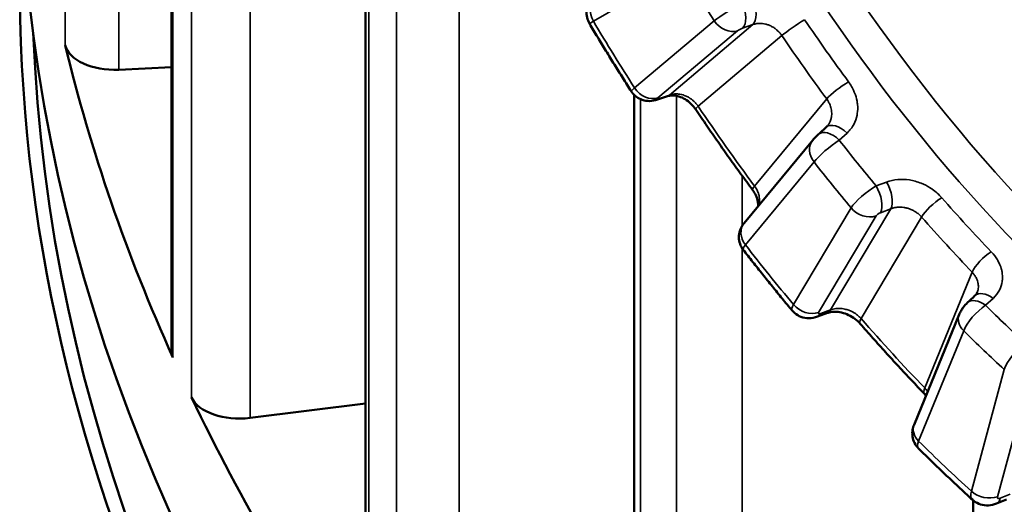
# Model space of a CAD drawing. Header units: millimetres. Extents: x 38 to 2514, y 38 to 1622.
# Tile 85 of 244: x 342 to 354, y 1275 to 1281. Entities that reach past the tile are written whole.
import ezdxf

# ---------------------------------------------------------------- set-up
doc = ezdxf.new("R2010")
doc.units = ezdxf.units.MM
doc.header["$LTSCALE"] = 7.692307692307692
doc.layers.add('Visible (ISO)', color=7, linetype='Continuous', lineweight=50)
doc.layers.add('Visible Narrow (ISO)', color=7, linetype='Continuous', lineweight=35)

msp = doc.modelspace()

# ---------------------------------------------------------------- linework, layer by layer
at = {"layer": 'Visible (ISO)'}
for p, q in [((344.137493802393, 1399.19199609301), (344.1374938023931, 1276.775404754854)), ((346.4769453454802, 1288.549117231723), (346.4769453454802, 1272.696051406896)), ((343.5021344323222, 1280.161897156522), (344.1374938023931, 1280.192760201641)), ((349.7186345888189, 1279.859147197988), (349.7186345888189, 1268.82789699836)), ((350.1195199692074, 1279.842269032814), (350.0015127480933, 1279.802248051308)), ((352.0491143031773, 1279.482920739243), (352.0490882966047, 1279.48288932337)), ((351.8724671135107, 1279.310456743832), (351.0449108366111, 1278.311145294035)), ((353.8552896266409, 1277.471908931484), (353.8552883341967, 1277.471905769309)), ((352.0492254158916, 1277.226790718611), (351.9300393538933, 1277.183181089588)), ((353.6381585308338, 1277.207910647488), (353.0946484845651, 1275.878207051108)), ((345.08654322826, 1275.960476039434), (346.4769453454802, 1276.135639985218)), ((353.8070953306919, 1274.966131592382), (353.8070953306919, 1265.237126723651)), ((354.2095114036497, 1274.974508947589), (354.0899402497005, 1274.926666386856))]:
    msp.add_line(p, q, dxfattribs=at)
for centre, major_axis, ratio, start_param, end_param in [((399.8076923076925, 1283.120681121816), (-57.5, 0), 0.5773502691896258, 9.60769925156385e-16, 3.141592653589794), ((399.8076923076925, 1281.242738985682), (57.5, 2.068324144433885e-14), 0.5773502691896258, 3.113304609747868, 6.311473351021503), ((399.8076923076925, 1281.365213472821), (57.34999999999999, 2.281828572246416e-14), 0.5773502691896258, 3.164483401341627, 6.260294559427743), ((399.8076923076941, 1285.039448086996), (-57.50000000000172, -1.601283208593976e-14), 0.577350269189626, 0.1384077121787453, 0.2542913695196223), ((343.4518307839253, 1280.507087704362), (-0.5999999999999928, -2.126704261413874e-16), 0.5773502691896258, 0.138407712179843, 1.654734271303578), ((344.7374938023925, 1276.775404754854), (-0.5999999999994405, -1.501203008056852e-16), 0.5773502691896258, 0, 0.2542913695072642), ((399.8076923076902, 1285.039448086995), (-57.49999999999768, -2.562053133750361e-14), 0.5773502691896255, 0.2693074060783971, 0.3851910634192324), ((344.9586299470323, 1276.298922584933), (-0.6000000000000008, -2.251804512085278e-16), 0.5773502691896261, 0.2693074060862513, 1.785633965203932)]:
    msp.add_ellipse(centre, major_axis=major_axis, ratio=ratio, start_param=start_param, end_param=end_param, dxfattribs=at)
for points, knots in [([(352.634152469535, 1301.064791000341), (353.5168740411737, 1301.20070897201), (354.5006688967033, 1301.094892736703), (356.6210196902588, 1300.470511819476), (357.7940338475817, 1299.927602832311), (360.1826834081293, 1298.487513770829), (361.4269497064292, 1297.574060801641), (363.7963959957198, 1295.512403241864), (364.9512052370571, 1294.344877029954), (367.0619384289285, 1291.826614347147), (368.0368045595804, 1290.440445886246), (369.6393044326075, 1287.572450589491), (370.2760366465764, 1286.051624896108), (371.0548679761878, 1283.084778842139), (371.2093899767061, 1281.5997135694), (371.0076170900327, 1278.879493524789), (370.6635190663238, 1277.6047164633), (369.5589854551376, 1275.410509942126), (368.791606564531, 1274.45970661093), (367.6998839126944, 1273.586635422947), (367.5142549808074, 1273.450944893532), (367.3233414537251, 1273.32373729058)], [0, 0, 0, 0, 0.4829175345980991, 0.4829175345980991, 0.9823723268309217, 0.9823723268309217, 1.47850110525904, 1.47850110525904, 1.964713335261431, 1.964713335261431, 2.464400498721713, 2.464400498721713, 2.977464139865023, 2.977464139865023, 3.486296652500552, 3.486296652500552, 3.980603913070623, 3.980603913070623, 4.468335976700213, 4.468335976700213, 4.564412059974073, 4.564412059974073, 4.564412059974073, 4.564412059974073]), ([(349.1801098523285, 1280.717636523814), (349.1663575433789, 1280.740771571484), (349.1562570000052, 1280.766474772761), (349.1449611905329, 1280.818782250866), (349.1435230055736, 1280.846021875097), (349.1491879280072, 1280.898934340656), (349.1563849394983, 1280.925269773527), (349.172674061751, 1280.961356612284), (349.1789791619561, 1280.972855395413), (349.1994093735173, 1281.004356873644), (349.2154592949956, 1281.022413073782), (349.2361517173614, 1281.042226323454), (349.2403421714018, 1281.046090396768), (349.2446706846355, 1281.049960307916)], [0, 0, 0, 0, 0.008075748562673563, 0.008075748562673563, 0.01605875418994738, 0.01605875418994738, 0.02405190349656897, 0.02405190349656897, 0.02798136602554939, 0.02798136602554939, 0.03546394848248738, 0.03546394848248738, 0.03730820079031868, 0.03730820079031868, 0.03730820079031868, 0.03730820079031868]), ([(349.1801098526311, 1280.717636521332), (349.2128707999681, 1280.662524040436), (349.2458219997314, 1280.607531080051), (349.3121001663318, 1280.497792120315), (349.3454271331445, 1280.443046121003), (349.4124520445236, 1280.333808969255), (349.4461499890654, 1280.279317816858), (349.5139120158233, 1280.170598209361), (349.5479760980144, 1280.116369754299), (349.616465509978, 1280.0081833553), (349.650890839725, 1279.954225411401), (349.6854943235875, 1279.9004066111)], [2.378225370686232, 2.378225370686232, 2.378225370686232, 2.378225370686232, 2.390357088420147, 2.390357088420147, 2.402488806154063, 2.402488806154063, 2.414620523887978, 2.414620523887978, 2.426752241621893, 2.426752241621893, 2.438883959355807, 2.438883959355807, 2.438883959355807, 2.438883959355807]), ([(350.0015126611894, 1279.802248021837), (349.9702779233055, 1279.791656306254), (349.9376537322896, 1279.784746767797), (349.8749109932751, 1279.783845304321), (349.8448931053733, 1279.788388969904), (349.7918622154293, 1279.806362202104), (349.7677835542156, 1279.819005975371), (349.7250105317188, 1279.850997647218), (349.7058539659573, 1279.870824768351), (349.6887973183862, 1279.895370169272), (349.6871232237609, 1279.897873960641), (349.6854948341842, 1279.9004065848)], [0, 0, 0, 0, 0.0101949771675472, 0.0101949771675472, 0.01906413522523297, 0.01906413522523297, 0.02703525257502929, 0.02703525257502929, 0.03510449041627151, 0.03510449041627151, 0.03600838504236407, 0.03600838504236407, 0.03600838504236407, 0.03600838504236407]), ([(350.4608504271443, 1279.683167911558), (350.4442696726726, 1279.707780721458), (350.4244169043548, 1279.731329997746), (350.3812515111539, 1279.772523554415), (350.3574197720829, 1279.790719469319), (350.3089668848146, 1279.819892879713), (350.2837590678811, 1279.831247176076), (350.2353801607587, 1279.846535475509), (350.2116952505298, 1279.850620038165), (350.1678426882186, 1279.852546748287), (350.1475052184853, 1279.850115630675), (350.1263833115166, 1279.844471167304), (350.1228905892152, 1279.843411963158), (350.119514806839, 1279.842267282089)], [0, 0, 0, 0, 0.009012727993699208, 0.009012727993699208, 0.01796273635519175, 0.01796273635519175, 0.02689469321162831, 0.02689469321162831, 0.03588893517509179, 0.03588893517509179, 0.04538791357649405, 0.04538791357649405, 0.04734298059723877, 0.04734298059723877, 0.04734298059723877, 0.04734298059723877]), ([(350.4608502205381, 1279.683168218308), (350.5052758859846, 1279.617199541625), (350.5499663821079, 1279.551465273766), (350.6398670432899, 1279.420480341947), (350.6850772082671, 1279.3552296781), (350.7760071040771, 1279.225226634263), (350.821726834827, 1279.160474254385), (350.9136656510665, 1279.031482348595), (350.9598847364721, 1278.967242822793), (351.0528119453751, 1278.839291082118), (351.0995200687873, 1278.775578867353), (351.1464675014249, 1278.712137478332)], [2.475458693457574, 2.475458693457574, 2.475458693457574, 2.475458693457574, 2.490584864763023, 2.490584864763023, 2.505711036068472, 2.505711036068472, 2.520837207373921, 2.520837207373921, 2.53596337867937, 2.53596337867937, 2.551089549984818, 2.551089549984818, 2.551089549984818, 2.551089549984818]), ([(351.8724674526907, 1279.31045715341), (351.8815369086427, 1279.321408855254), (351.8913348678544, 1279.332153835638), (351.9074792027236, 1279.349015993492), (351.9130533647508, 1279.354694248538), (351.9255276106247, 1279.367103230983), (351.9325350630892, 1279.373868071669), (351.9404585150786, 1279.381257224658), (351.9416667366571, 1279.382376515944), (351.9428693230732, 1279.383482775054)], [0, 0, 0, 0, 0.004787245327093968, 0.004787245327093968, 0.007141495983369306, 0.007141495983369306, 0.01007519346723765, 0.01007519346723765, 0.01060606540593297, 0.01060606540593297, 0.01060606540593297, 0.01060606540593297]), ([(351.2121929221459, 1278.513145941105), (351.2126018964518, 1278.517369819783), (351.2128773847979, 1278.521737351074), (351.2133714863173, 1278.539149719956), (351.2125126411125, 1278.553253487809), (351.2061659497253, 1278.592960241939), (351.1977887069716, 1278.620615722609), (351.1747764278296, 1278.669597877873), (351.1617782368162, 1278.691437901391), (351.1464666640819, 1278.712138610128)], [0.01741359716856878, 0.01741359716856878, 0.01741359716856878, 0.01741359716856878, 0.0195655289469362, 0.0195655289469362, 0.02573785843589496, 0.02573785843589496, 0.03596143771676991, 0.03596143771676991, 0.04394315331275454, 0.04394315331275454, 0.04394315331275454, 0.04394315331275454]), ([(351.0342314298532, 1277.990215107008), (351.0177749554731, 1278.011469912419), (351.0046237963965, 1278.035715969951), (350.9870403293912, 1278.086191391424), (350.9822890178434, 1278.11302124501), (350.9814603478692, 1278.166166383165), (350.985385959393, 1278.193147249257), (350.9972153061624, 1278.230971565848), (351.0021147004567, 1278.243189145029), (351.0129095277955, 1278.265111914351), (351.0186651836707, 1278.275026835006), (351.031249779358, 1278.293971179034), (351.0380600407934, 1278.302872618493), (351.0449106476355, 1278.31114506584)], [0, 0, 0, 0, 0.008065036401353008, 0.008065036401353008, 0.01603738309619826, 0.01603738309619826, 0.02401611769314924, 0.02401611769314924, 0.02794947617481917, 0.02794947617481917, 0.03140133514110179, 0.03140133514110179, 0.03501983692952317, 0.03501983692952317, 0.03501983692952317, 0.03501983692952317]), ([(351.0342319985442, 1277.990214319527), (351.0728252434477, 1277.940368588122), (351.1115645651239, 1277.890708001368), (351.1893298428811, 1277.791764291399), (351.2283557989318, 1277.742481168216), (351.3066887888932, 1277.644299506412), (351.3459958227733, 1277.595400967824), (351.4248853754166, 1277.497995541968), (351.464467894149, 1277.449488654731), (351.5439027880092, 1277.352873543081), (351.583755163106, 1277.304765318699), (351.623739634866, 1277.256859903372)], [2.587660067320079, 2.587660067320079, 2.587660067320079, 2.587660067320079, 2.599794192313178, 2.599794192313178, 2.611928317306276, 2.611928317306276, 2.624062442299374, 2.624062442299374, 2.636196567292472, 2.636196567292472, 2.648330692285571, 2.648330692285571, 2.648330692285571, 2.648330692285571]), ([(353.6381585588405, 1277.207910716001), (353.6445571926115, 1277.223565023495), (353.652181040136, 1277.238627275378), (353.6689052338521, 1277.267044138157), (353.6779672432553, 1277.280573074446), (353.7031820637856, 1277.314314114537), (353.7204670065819, 1277.333939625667), (353.7388824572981, 1277.351149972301)], [0, 0, 0, 0, 0.0051996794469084, 0.0051996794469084, 0.01007699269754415, 0.01007699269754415, 0.01783938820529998, 0.01783938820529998, 0.01783938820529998, 0.01783938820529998]), ([(351.9300393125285, 1277.183181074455), (351.8966992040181, 1277.170984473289), (351.8610439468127, 1277.163911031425), (351.7933404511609, 1277.163834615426), (351.7604949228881, 1277.169620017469), (351.703914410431, 1277.191092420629), (351.6788495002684, 1277.205632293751), (351.6450155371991, 1277.233640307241), (351.633799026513, 1277.244808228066), (351.6237411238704, 1277.256858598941)], [0, 0, 0, 0, 0.01078082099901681, 0.01078082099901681, 0.02051928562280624, 0.02051928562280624, 0.02900884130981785, 0.02900884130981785, 0.03372770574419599, 0.03372770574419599, 0.03372770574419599, 0.03372770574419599]), ([(352.4448669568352, 1277.096922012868), (352.4269906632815, 1277.117378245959), (352.4055841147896, 1277.137312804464), (352.3584926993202, 1277.172770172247), (352.3321702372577, 1277.188712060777), (352.2778756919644, 1277.214454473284), (352.2492116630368, 1277.224554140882), (352.1935878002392, 1277.237782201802), (352.1659319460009, 1277.241118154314), (352.115399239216, 1277.241525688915), (352.0919595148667, 1277.238644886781), (352.0637971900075, 1277.231677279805), (352.0562279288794, 1277.229352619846), (352.0492199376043, 1277.226788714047)], [0, 0, 0, 0, 0.00895011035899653, 0.00895011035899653, 0.01796671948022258, 0.01796671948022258, 0.02701971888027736, 0.02701971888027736, 0.03602096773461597, 0.03602096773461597, 0.04498040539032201, 0.04498040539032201, 0.04856323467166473, 0.04856323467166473, 0.04856323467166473, 0.04856323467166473]), ([(352.4448650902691, 1277.096924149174), (352.4956258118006, 1277.03881839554), (352.5465777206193, 1276.981044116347), (352.6488526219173, 1276.866171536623), (352.7001756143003, 1276.809073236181), (352.8031813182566, 1276.695565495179), (352.8548640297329, 1276.639156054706), (352.9585777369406, 1276.52703876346), (353.0106087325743, 1276.471330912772), (353.1150075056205, 1276.360629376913), (353.1673752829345, 1276.305635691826), (353.2199056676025, 1276.251005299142)], [2.684898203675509, 2.684898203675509, 2.684898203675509, 2.684898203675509, 2.700024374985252, 2.700024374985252, 2.715150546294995, 2.715150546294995, 2.730276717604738, 2.730276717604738, 2.745402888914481, 2.745402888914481, 2.760529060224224, 2.760529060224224, 2.760529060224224, 2.760529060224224]), ([(353.1485117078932, 1275.592662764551), (353.1292074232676, 1275.61180655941), (353.1128311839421, 1275.63439115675), (353.0885603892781, 1275.682670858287), (353.0802691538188, 1275.708920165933), (353.0723176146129, 1275.762132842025), (353.0726329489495, 1275.789743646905), (353.0804507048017, 1275.837557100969), (353.0865774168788, 1275.858461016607), (353.0946484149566, 1275.878206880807)], [0, 0, 0, 0, 0.008164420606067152, 0.008164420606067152, 0.01623418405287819, 0.01623418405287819, 0.02435410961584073, 0.02435410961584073, 0.03091538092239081, 0.03091538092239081, 0.03091538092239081, 0.03091538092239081]), ([(353.1485137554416, 1275.592660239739), (353.1913222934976, 1275.550208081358), (353.2342270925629, 1275.507999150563), (353.3202231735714, 1275.424073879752), (353.3633144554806, 1275.382357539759), (353.4496774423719, 1275.29942351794), (353.4929491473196, 1275.258205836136), (353.5796669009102, 1275.176275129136), (353.6231129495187, 1275.135562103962), (353.7101732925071, 1275.054646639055), (353.7537875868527, 1275.014444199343), (353.7974829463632, 1274.974499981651)], [2.797085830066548, 2.797085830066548, 2.797085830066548, 2.797085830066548, 2.809226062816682, 2.809226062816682, 2.821366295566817, 2.821366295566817, 2.833506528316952, 2.833506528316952, 2.845646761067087, 2.845646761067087, 2.857786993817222, 2.857786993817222, 2.857786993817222, 2.857786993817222]), ([(354.0899402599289, 1274.926666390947), (354.0583898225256, 1274.914045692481), (354.0243898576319, 1274.906421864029), (353.9585049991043, 1274.903766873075), (353.9257563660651, 1274.908057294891), (353.8673366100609, 1274.926842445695), (353.8405592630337, 1274.940637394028), (353.8103097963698, 1274.963333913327), (353.803754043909, 1274.968767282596), (353.7974836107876, 1274.97449937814)], [0, 0, 0, 0, 0.01026197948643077, 0.01026197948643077, 0.01993497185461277, 0.01993497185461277, 0.02876494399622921, 0.02876494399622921, 0.03132246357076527, 0.03132246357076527, 0.03132246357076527, 0.03132246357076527])]:
    msp.add_open_spline(points, degree=3, knots=knots, dxfattribs=at)
for points in [[(351.9428693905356, 1279.383482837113), (351.9740431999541, 1279.412159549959), (352.0052198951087, 1279.440839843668), (352.0363994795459, 1279.469523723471)], [(352.0363926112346, 1279.469517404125), (352.0409842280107, 1279.473742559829), (352.0452093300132, 1279.478203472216), (352.0490886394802, 1279.482889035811)], [(353.8293438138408, 1277.435700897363), (353.8428937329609, 1277.44837412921), (353.8505632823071, 1277.460348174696), (353.8552881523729, 1277.471905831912)], [(353.738882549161, 1277.351150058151), (353.7690345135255, 1277.379328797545), (353.7991882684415, 1277.407512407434), (353.829343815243, 1277.435700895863)], [(353.2384612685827, 1276.230046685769), (353.2327302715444, 1276.237085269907), (353.2265328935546, 1276.244109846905), (353.2199014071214, 1276.251009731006)]]:
    msp.add_open_spline(points, degree=3, dxfattribs=at)
at = {"layer": 'Visible Narrow (ISO)'}
for p, q in [((343.5021344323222, 1404.191121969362), (343.5021344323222, 1280.161897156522)), ((342.8581036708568, 1402.607226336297), (342.8575686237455, 1280.459294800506)), ((345.08654322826, 1399.989700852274), (345.08654322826, 1275.960476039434)), ((344.1573115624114, 1398.836228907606), (344.1567887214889, 1276.688261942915)), ((344.3807774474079, 1398.354726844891), (344.3802567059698, 1276.206755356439)), ((346.5209748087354, 1288.537224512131), (346.5209093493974, 1272.56589256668)), ((346.8513792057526, 1285.762385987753), (346.8513235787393, 1272.105345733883)), ((347.6072460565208, 1285.183818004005), (347.6072460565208, 1271.914398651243)), ((350.3024172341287, 1281.371804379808), (349.2269829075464, 1280.74655978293)), ((349.7245089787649, 1279.942036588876), (350.6853784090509, 1280.752538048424)), ((350.1436245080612, 1279.856516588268), (351.1502731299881, 1280.705633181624)), ((351.0261143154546, 1280.662957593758), (351.150273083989, 1280.705633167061)), ((350.0056914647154, 1279.82159379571), (350.9665608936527, 1280.632095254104)), ((350.4914360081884, 1279.720751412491), (351.5015978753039, 1280.572831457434)), ((350.1436245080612, 1279.856516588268), (350.0256334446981, 1279.816501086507)), ((350.228532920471, 1279.846878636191), (350.2284886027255, 1268.225242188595)), ((349.7968244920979, 1279.805661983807), (349.7967816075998, 1268.65694918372)), ((352.0406598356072, 1279.809363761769), (351.1706500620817, 1278.758787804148)), ((352.2859507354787, 1279.398219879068), (352.1921244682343, 1279.312547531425)), ((351.8882378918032, 1279.04894100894), (351.0606816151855, 1278.049629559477)), ((351.0211129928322, 1278.882957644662), (351.0211129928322, 1278.278555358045)), ((352.6369758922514, 1278.759144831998), (352.7617371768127, 1278.806333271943)), ((351.6404746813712, 1277.328357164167), (352.3345225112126, 1278.493755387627)), ((352.0875878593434, 1277.262788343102), (352.8147025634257, 1278.483710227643)), ((352.6896412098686, 1278.436881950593), (352.8147025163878, 1278.483710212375)), ((351.9415325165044, 1277.231644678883), (352.6355803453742, 1278.397042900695)), ((352.4563639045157, 1277.159338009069), (353.1860162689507, 1278.384520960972)), ((351.0211129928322, 1278.008880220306), (351.0211129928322, 1268.092894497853)), ((353.7947273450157, 1277.720139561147), (353.2233353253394, 1276.322222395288)), ((354.0471309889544, 1277.403382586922), (353.9563279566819, 1277.319130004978)), ((352.0875878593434, 1277.262788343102), (351.9684311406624, 1277.219189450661)), ((353.6927965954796, 1277.011258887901), (353.1492865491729, 1275.681555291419)), ((353.7860068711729, 1275.075056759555), (354.1828998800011, 1276.544418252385)), ((354.1001667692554, 1275.009987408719), (354.4970597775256, 1276.479348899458)), ((354.2540030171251, 1275.039479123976), (354.1344725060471, 1274.991652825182))]:
    msp.add_line(p, q, dxfattribs=at)
for centre, major_axis, ratio, start_param, end_param in [((357.9537957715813, 1286.186483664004), (-6.432677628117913, 11.14172448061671), 0.5773502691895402, 6.143648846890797, 8.43411381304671), ((357.7564613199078, 1286.07255256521), (6.582312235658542, -11.40089922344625), 0.5773502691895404, 3.127708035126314, 6.296249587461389), ((356.8931355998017, 1285.574111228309), (-6.764877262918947, 11.71711112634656), 0.5773502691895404, 1.596220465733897, 1.650091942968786), ((349.4037596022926, 1280.848621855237), (-0.125653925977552, 0.2161274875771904), 0.8164953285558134, 0.1720646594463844, 1.568328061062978), ((351.0458670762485, 1280.928137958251), (0.08127284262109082, -0.2364206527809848), 0.4999949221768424, 0.2128084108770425, 1.750635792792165), ((350.9021573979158, 1280.867761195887), (0.2561192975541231, 0.1563489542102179), 0.08433748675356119, 1.025464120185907, 2.52644469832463), ((350.9217085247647, 1280.885462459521), (0.08125356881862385, -0.2364272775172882), 0.5002753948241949, 0.2128491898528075, 1.748776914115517), ((349.4345211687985, 1280.876762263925), (0.2544113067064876, 0.1591257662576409), 0.00192906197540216, 3.141545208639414, 3.757143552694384), ((356.8931355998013, 1285.574111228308), (7.841932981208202, -13.5826263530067), 0.5773502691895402, 4.734560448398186, 4.794937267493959), ((350.8621551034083, 1280.854600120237), (0.1611907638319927, -0.1910956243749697), 0.8121714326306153, 4.568029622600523, 5.964293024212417), ((351.0066752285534, 1280.645090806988), (0.04574652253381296, 0.02130047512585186), 0.1827080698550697, 1.048732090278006, 2.548740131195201), ((351.6783745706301, 1280.674893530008), (-0.2071386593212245, -0.1399770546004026), 0.09937378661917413, 4.163200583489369, 5.664183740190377), ((357.5172003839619, 1285.934415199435), (6.594142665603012, -11.42139012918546), 0.5773502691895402, 4.834399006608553, 4.904538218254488), ((357.3527550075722, 1285.839472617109), (6.718838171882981, -11.63736908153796), 0.5773502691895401, 4.834399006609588, 4.904538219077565), ((349.9414909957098, 1280.056965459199), (0.2560242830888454, 0.1565148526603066), 0.08730292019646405, 2.526479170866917, 3.143586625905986), ((349.9012856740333, 1280.044098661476), (0.1611907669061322, -0.1910956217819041), 0.8121714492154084, 4.568029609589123, 5.964293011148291), ((352.2174365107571, 1279.911425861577), (-0.2012006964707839, -0.1483855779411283), 0.1559255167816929, 4.157939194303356, 5.658922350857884), ((350.0392187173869, 1280.079021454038), (0.08030125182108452, -0.2367524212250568), 0.514041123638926, 0, 0.2148907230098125), ((350.045836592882, 1279.834620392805), (0.04576450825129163, 0.02131170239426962), 0.1823949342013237, 2.549566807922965, 4.172194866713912), ((349.9212276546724, 1280.039005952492), (0.08028509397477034, -0.2367579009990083), 0.5142711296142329, 6.283184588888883, 6.498111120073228), ((350.668212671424, 1279.82281353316), (-0.2073624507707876, -0.1396453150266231), 0.09714806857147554, 5.66434102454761, 6.28320052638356), ((357.3527550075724, 1285.83947261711), (-7.85124495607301, 13.59875516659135), 0.5773502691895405, 1.690060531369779, 1.765691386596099), ((352.2056593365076, 1279.285537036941), (-0.1692598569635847, 0.1839866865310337), 0.5450943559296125, 4.826911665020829, 6.283185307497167), ((352.1121233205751, 1279.199490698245), (-0.1692539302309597, 0.1839921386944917), 0.5453712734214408, 4.828828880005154, 6.283185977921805), ((352.0650145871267, 1279.15100308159), (-0.1925474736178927, 0.1594536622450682), 0.7983566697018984, 6.283182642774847, 7.565789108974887), ((352.0951724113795, 1279.178106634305), (0.2329196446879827, 0.1891797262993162), 0.1703115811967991, 1.00833996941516, 2.509322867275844), ((357.090470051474, 1285.688042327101), (-6.615242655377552, 11.45793638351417), 0.5773502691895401, 1.805139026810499, 1.860052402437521), ((356.8931355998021, 1285.57411122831), (-6.764877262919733, 11.71711112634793), 0.5773502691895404, 1.805659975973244, 1.859531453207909), ((351.3474267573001, 1278.860849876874), (-0.2009592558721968, -0.1487123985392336), 0.1581256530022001, 5.658667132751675, 6.283185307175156), ((352.5520228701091, 1278.609777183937), (0.2348758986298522, 0.1867464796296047), 0.2519563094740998, 1.010549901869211, 2.511530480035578), ((352.5653600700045, 1278.63565650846), (0.08764903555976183, -0.2341316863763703), 0.4736106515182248, 0.405460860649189, 1.941388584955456), ((352.6904211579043, 1278.682484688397), (0.08768393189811, -0.2341186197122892), 0.4733425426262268, 0.4053902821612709, 1.943217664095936), ((353.3627929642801, 1278.486583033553), (-0.1879948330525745, -0.1647966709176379), 0.2656994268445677, 4.140104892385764, 5.641088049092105), ((357.5172003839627, 1285.934415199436), (6.594142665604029, -11.42139012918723), 0.5773502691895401, 5.043838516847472, 5.113977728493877), ((352.5112992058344, 1278.595817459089), (0.2147941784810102, -0.1279197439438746), 0.7769735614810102, 4.302358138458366, 5.698621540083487), ((352.6764381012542, 1278.410847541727), (0.0429554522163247, 0.02648958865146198), 0.3469579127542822, 1.054729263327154, 2.554737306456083), ((351.2374583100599, 1278.151691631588), (-0.1925474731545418, 0.1594536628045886), 0.7983566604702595, 0, 1.282603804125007), ((357.3527550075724, 1285.839472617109), (6.718838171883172, -11.63736908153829), 0.5773502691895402, 5.043838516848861, 5.113977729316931), ((351.2674060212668, 1278.179088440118), (0.233055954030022, 0.1890231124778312), 0.167380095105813, 2.50952932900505, 3.137807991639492), ((356.8931355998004, 1285.574111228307), (7.841932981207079, -13.58262635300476), 0.5773502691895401, 4.943999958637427, 5.004376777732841), ((353.9715040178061, 1277.822201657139), (-0.180512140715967, -0.1729605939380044), 0.3191531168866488, 4.127138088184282, 5.628121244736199), ((354.0000635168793, 1277.253067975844), (-0.1707197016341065, 0.1826329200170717), 0.5766586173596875, 5.02828978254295, 6.283185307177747), ((353.9095815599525, 1277.168497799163), (-0.1706990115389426, 0.1826522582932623), 0.5769186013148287, 5.030254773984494, 6.283186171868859), ((351.8582047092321, 1277.444122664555), (0.2347493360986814, 0.1869141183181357), 0.2548239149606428, 2.511442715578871, 3.147500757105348), ((351.8172513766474, 1277.430419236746), (0.2147941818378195, -0.1279197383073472), 0.7769735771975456, 4.302358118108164, 5.698621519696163), ((351.8441500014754, 1277.417964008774), (0.08588935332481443, -0.2347829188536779), 0.4869951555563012, 6.28318493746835, 6.692251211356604), ((351.982409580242, 1277.245495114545), (0.04297020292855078, 0.02650549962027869), 0.3463646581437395, 2.555522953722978, 4.178151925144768), ((351.9633067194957, 1277.461562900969), (0.08591869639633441, -0.2347721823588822), 0.486775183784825, 0, 0.4090050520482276), ((353.8991804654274, 1277.139413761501), (0.2062007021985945, 0.2179879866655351), 0.3314118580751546, 0.9691692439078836, 2.470152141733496), ((357.0904700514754, 1285.688042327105), (-6.615242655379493, 11.45793638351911), 0.5773502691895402, 2.014578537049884, 2.069491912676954), ((352.6331405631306, 1277.261400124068), (-0.188275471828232, -0.1644759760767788), 0.2635784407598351, 5.64153915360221, 6.283185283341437), ((357.3527550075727, 1285.83947261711), (-7.851244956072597, 13.59875516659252), 0.5773502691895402, 1.899500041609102, 1.975130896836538), ((353.8695732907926, 1277.113320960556), (-0.2314147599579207, 0.0945896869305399), 0.7453259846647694, 6.283184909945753, 7.330295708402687), ((356.8931355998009, 1285.574111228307), (-6.764877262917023, 11.71711112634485), 0.5773502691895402, 2.015099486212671, 2.068970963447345), ((354.4008870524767, 1276.661520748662), (0.2078194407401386, 0.2164463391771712), 0.4093015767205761, 0.9719490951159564, 2.472929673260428), ((353.4001120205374, 1276.42428446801), (-0.1802063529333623, -0.1732791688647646), 0.3212155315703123, 5.627555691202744, 6.283108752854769), ((353.3260632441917, 1275.783617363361), (-0.2314147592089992, 0.09458968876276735), 0.7453259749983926, 0, 1.047110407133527), ((353.3554333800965, 1275.80996528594), (0.2063900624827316, 0.2178183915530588), 0.3286293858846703, 2.470521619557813, 3.134113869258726), ((356.8931355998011, 1285.574111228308), (7.841932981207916, -13.5826263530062), 0.5773502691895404, 5.153439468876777, 5.213816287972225), ((354.0042401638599, 1275.191952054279), (0.2076357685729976, 0.2166297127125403), 0.4119767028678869, 2.472664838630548, 3.151333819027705), ((353.9627835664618, 1275.177118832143), (0.2413504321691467, -0.06519178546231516), 0.7078182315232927, 4.098336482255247, 5.494599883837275), ((353.9970893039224, 1275.15878424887), (0.09285094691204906, -0.2321178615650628), 0.4632559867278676, 0, 0.600938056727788), ((354.1415350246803, 1275.02494868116), (0.03932017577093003, 0.03164646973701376), 0.4998627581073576, 2.539838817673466, 4.162476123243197)]:
    msp.add_ellipse(centre, major_axis=major_axis, ratio=ratio, start_param=start_param, end_param=end_param, dxfattribs=at)
for points, knots in [([(351.150273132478, 1280.705633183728), (351.1662139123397, 1280.711337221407), (351.1827265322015, 1280.715356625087), (351.2079477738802, 1280.718941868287), (351.2165029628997, 1280.719725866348), (351.2392531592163, 1280.720698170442), (351.2534630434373, 1280.720162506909), (351.2788312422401, 1280.717285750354), (351.2900097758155, 1280.71534262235), (351.3136963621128, 1280.709798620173), (351.3261762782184, 1280.706018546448), (351.3509209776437, 1280.696791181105), (351.3631869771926, 1280.691343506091), (351.3874386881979, 1280.678690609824), (351.3994229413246, 1280.671477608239), (351.4226743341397, 1280.655445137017), (351.4339403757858, 1280.646626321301), (351.4568134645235, 1280.62635026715), (351.4682668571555, 1280.614698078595), (351.4869609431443, 1280.592892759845), (351.494552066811, 1280.583051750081), (351.5015978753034, 1280.572831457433)], [0, 0, 0, 0, 0.132590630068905, 0.132590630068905, 0.2, 0.2, 0.311617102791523, 0.311617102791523, 0.4, 0.4, 0.5, 0.5, 0.6, 0.6, 0.7, 0.7, 0.8, 0.8, 0.913660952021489, 0.913660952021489, 1, 1, 1, 1]), ([(352.3036928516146, 1280.016219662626), (352.330965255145, 1279.979230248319), (352.3528961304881, 1279.941621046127), (352.3700295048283, 1279.902317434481), (352.3728670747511, 1279.895808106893), (352.375573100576, 1279.889252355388), (352.3781501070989, 1279.882645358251), (352.3907564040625, 1279.850325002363), (352.4002762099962, 1279.816780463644), (352.4064263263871, 1279.784021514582), (352.4091245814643, 1279.769649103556), (352.4111738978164, 1279.755427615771), (352.4125490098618, 1279.741525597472), (352.4163313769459, 1279.703286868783), (352.4150124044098, 1279.667462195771), (352.4099739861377, 1279.633681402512), (352.4090055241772, 1279.627188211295), (352.407899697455, 1279.620770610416), (352.4066663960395, 1279.614426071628), (352.3990168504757, 1279.575074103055), (352.3864614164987, 1279.53853067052), (352.3670044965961, 1279.502362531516), (352.3475475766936, 1279.466194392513), (352.3211910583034, 1279.430404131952), (352.2859507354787, 1279.398219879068)], [0, 0, 0, 0, 0.171583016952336, 0.171583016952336, 0.171583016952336, 0.2, 0.2, 0.2, 0.339011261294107, 0.339011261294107, 0.339011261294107, 0.4, 0.4, 0.4, 0.567754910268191, 0.567754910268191, 0.567754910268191, 0.6, 0.6, 0.6, 0.8, 0.8, 0.8, 1, 1, 1, 1]), ([(350.4914360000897, 1279.720751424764), (350.4831834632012, 1279.73279764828), (350.4742171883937, 1279.744293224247), (350.4575587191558, 1279.763214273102), (350.4501534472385, 1279.770913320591), (350.434066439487, 1279.786215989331), (350.425324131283, 1279.793759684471), (350.4073558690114, 1279.807825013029), (350.3981296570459, 1279.814343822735), (350.3871967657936, 1279.821320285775), (350.3855502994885, 1279.822351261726), (350.3714143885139, 1279.831037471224), (350.3588657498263, 1279.837642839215), (350.3387261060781, 1279.846738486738), (350.331060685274, 1279.849839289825), (350.3140725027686, 1279.855975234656), (350.3047971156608, 1279.858818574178), (350.2861572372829, 1279.863603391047), (350.2767958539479, 1279.865519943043), (350.2666961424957, 1279.867076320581), (350.2659497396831, 1279.867188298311), (350.2569080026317, 1279.868507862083), (350.248622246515, 1279.869344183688), (350.2321215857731, 1279.870241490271), (350.2239114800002, 1279.870325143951), (350.2125374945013, 1279.869882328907), (350.2095211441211, 1279.869712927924), (350.195734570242, 1279.868687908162), (350.184689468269, 1279.86717954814), (350.1635979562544, 1279.862748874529), (350.1535742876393, 1279.859998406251), (350.1436245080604, 1279.85651658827)], [3.21622944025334e-08, 3.21622944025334e-08, 3.21622944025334e-08, 3.21622944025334e-08, 0.0959980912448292, 0.0959980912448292, 0.1666666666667, 0.1666666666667, 0.243129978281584, 0.243129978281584, 0.319764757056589, 0.319764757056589, 0.3333333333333, 0.3333333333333, 0.436192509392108, 0.436192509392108, 0.5, 0.5, 0.579076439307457, 0.579076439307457, 0.660193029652, 0.660193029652, 0.6666666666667, 0.6666666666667, 0.738614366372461, 0.738614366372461, 0.808392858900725, 0.808392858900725, 0.8333333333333, 0.8333333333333, 0.921459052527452, 0.921459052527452, 1, 1, 1, 1]), ([(352.0406598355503, 1279.809363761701), (352.049170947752, 1279.797592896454), (352.0568491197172, 1279.785417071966), (352.0705103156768, 1279.760404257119), (352.0764941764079, 1279.747565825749), (352.0854242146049, 1279.7244829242), (352.0887522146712, 1279.714348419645), (352.0942638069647, 1279.694021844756), (352.09644134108, 1279.683830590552), (352.0990208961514, 1279.667551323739), (352.0997836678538, 1279.66136189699), (352.1013461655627, 1279.643860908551), (352.1015992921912, 1279.632798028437), (352.1007605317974, 1279.610764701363), (352.0995925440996, 1279.599833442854), (352.0974470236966, 1279.587446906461), (352.0971116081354, 1279.585635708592), (352.0951992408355, 1279.575936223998), (352.0932711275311, 1279.568257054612), (352.0886870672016, 1279.553266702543), (352.0860434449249, 1279.545951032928), (352.080420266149, 1279.532633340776), (352.0775721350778, 1279.526618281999), (352.0694748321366, 1279.511400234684), (352.0637543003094, 1279.502216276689), (352.0546179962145, 1279.48977295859), (352.051930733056, 1279.486323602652), (352.0491143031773, 1279.482920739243)], [0, 0, 0, 0, 0.1, 0.1, 0.2, 0.2, 0.275986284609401, 0.275986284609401, 0.352357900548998, 0.352357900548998, 0.4, 0.4, 0.489357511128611, 0.489357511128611, 0.583724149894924, 0.583724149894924, 0.6, 0.6, 0.671408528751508, 0.671408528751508, 0.741635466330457, 0.741635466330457, 0.8, 0.8, 0.889331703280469, 0.889331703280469, 0.9240599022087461, 0.9240599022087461, 0.9240599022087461, 0.9240599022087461]), ([(351.2274306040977, 1278.531546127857), (351.2276401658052, 1278.532568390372), (351.2278430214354, 1278.533593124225), (351.2302449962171, 1278.546172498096), (351.2316013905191, 1278.558024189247), (351.2325770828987, 1278.582286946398), (351.2321965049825, 1278.594699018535), (351.2296346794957, 1278.619355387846), (351.2275442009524, 1278.631575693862), (351.2216288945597, 1278.65620265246), (351.217791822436, 1278.668609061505), (351.2126272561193, 1278.682170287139), (351.2121220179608, 1278.683470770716), (351.2057858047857, 1278.699463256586), (351.1987779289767, 1278.71392251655), (351.1846028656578, 1278.73849940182), (351.1779255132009, 1278.748788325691), (351.1706500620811, 1278.758787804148)], [0.3911084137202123, 0.3911084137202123, 0.3911084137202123, 0.3911084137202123, 0.4, 0.4, 0.5, 0.5, 0.6, 0.6, 0.694600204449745, 0.694600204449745, 0.789879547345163, 0.789879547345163, 0.8, 0.8, 0.914515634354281, 0.914515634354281, 1, 1, 1, 1]), ([(352.7617373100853, 1278.806333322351), (352.8057557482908, 1278.822980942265), (352.8510637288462, 1278.832771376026), (352.8975503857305, 1278.83669969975), (352.9440370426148, 1278.840628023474), (352.9917029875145, 1278.838695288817), (353.039047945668, 1278.831285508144), (353.0863929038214, 1278.823875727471), (353.1334159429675, 1278.810987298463), (353.1799668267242, 1278.792091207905), (353.2166690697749, 1278.777192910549), (353.2530796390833, 1278.758563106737), (353.2873493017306, 1278.737053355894), (353.296545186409, 1278.731281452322), (353.3055868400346, 1278.725302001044), (353.3144383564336, 1278.719131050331), (353.3562762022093, 1278.689963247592), (353.3938646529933, 1278.656515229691), (353.4277925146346, 1278.617820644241)], [0, 0, 0, 0, 0.2, 0.2, 0.2, 0.4, 0.4, 0.4, 0.6, 0.6, 0.6, 0.757686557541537, 0.757686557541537, 0.757686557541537, 0.8, 0.8, 0.8, 1, 1, 1, 1]), ([(352.814702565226, 1278.483710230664), (352.8306298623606, 1278.490100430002), (352.847284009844, 1278.494954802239), (352.8729294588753, 1278.499986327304), (352.881663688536, 1278.501289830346), (352.9049804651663, 1278.503718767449), (352.9196371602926, 1278.504169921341), (352.9459548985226, 1278.503190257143), (352.9576052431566, 1278.502130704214), (352.9824022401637, 1278.498563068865), (352.9955337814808, 1278.495887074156), (353.0217020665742, 1278.488979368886), (353.0347401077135, 1278.484747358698), (353.0606584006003, 1278.474644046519), (353.0735374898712, 1278.468765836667), (353.098673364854, 1278.455486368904), (353.1109289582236, 1278.448085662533), (353.1359805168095, 1278.430883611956), (353.1486321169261, 1278.420893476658), (353.1694803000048, 1278.40203097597), (353.178016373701, 1278.393466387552), (353.1860162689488, 1278.384520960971)], [0, 0, 0, 0, 0.132591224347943, 0.132591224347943, 0.2, 0.2, 0.311617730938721, 0.311617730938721, 0.4, 0.4, 0.5, 0.5, 0.6, 0.6, 0.7, 0.7, 0.8, 0.8, 0.913660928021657, 0.913660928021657, 1, 1, 1, 1]), ([(354.0252064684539, 1277.965769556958), (354.055706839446, 1277.933929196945), (354.0807327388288, 1277.901201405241), (354.1009198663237, 1277.866637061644), (354.1042631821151, 1277.860912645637), (354.1074738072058, 1277.855137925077), (354.1105546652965, 1277.849308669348), (354.1256257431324, 1277.820792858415), (354.1375917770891, 1277.790974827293), (354.1460343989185, 1277.761655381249), (354.1497384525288, 1277.748791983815), (354.1527640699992, 1277.736024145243), (354.1550749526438, 1277.723502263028), (354.1614312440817, 1277.689059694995), (354.1623803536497, 1277.65647429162), (354.1593741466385, 1277.625492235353), (354.158796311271, 1277.61953704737), (354.1580723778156, 1277.61364119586), (354.1572127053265, 1277.607803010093), (354.1518805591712, 1277.57159147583), (354.1413251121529, 1277.537595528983), (354.123663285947, 1277.503455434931), (354.1060014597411, 1277.46931534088), (354.0812343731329, 1277.435034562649), (354.0471309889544, 1277.403382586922)], [0, 0, 0, 0, 0.171583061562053, 0.171583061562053, 0.171583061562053, 0.2, 0.2, 0.2, 0.339011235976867, 0.339011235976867, 0.339011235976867, 0.4, 0.4, 0.4, 0.567755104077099, 0.567755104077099, 0.567755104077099, 0.6, 0.6, 0.6, 0.8, 0.8, 0.8, 1, 1, 1, 1]), ([(353.7947273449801, 1277.720139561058), (353.8042867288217, 1277.70995698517), (353.813015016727, 1277.699352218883), (353.8287704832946, 1277.677430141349), (353.8357986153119, 1277.666111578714), (353.8465527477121, 1277.645641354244), (353.8506639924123, 1277.636615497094), (353.8577134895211, 1277.618434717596), (353.8606454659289, 1277.609280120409), (353.8644058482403, 1277.594594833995), (353.8656116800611, 1277.588996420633), (353.8684113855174, 1277.573124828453), (353.8694276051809, 1277.563039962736), (353.870075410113, 1277.542857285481), (353.8696263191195, 1277.532789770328), (353.8682758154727, 1277.521321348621), (353.868056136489, 1277.519642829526), (353.8667608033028, 1277.510645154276), (353.8653117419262, 1277.503490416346), (353.861645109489, 1277.489460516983), (353.8594404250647, 1277.482582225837), (353.8563095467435, 1277.474442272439), (353.8558073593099, 1277.473175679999), (353.8552896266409, 1277.471908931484)], [0, 0, 0, 0, 0.1, 0.1, 0.2, 0.2, 0.275986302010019, 0.275986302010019, 0.352357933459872, 0.352357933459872, 0.4, 0.4, 0.489357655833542, 0.489357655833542, 0.583724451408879, 0.583724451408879, 0.6, 0.6, 0.671408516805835, 0.671408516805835, 0.74163544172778, 0.74163544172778, 0.754578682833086, 0.754578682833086, 0.754578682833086, 0.754578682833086]), ([(352.4563638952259, 1277.159338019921), (352.4469803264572, 1277.169897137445), (352.4368963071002, 1277.179911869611), (352.4183318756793, 1277.196286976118), (352.4101292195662, 1277.202914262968), (352.3924099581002, 1277.216008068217), (352.3828347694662, 1277.222416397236), (352.3632568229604, 1277.234267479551), (352.3532540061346, 1277.239707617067), (352.341454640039, 1277.245466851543), (352.3396791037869, 1277.246316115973), (352.324446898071, 1277.253455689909), (352.311004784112, 1277.258777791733), (352.2895419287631, 1277.265932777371), (352.281399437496, 1277.268323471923), (352.2634086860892, 1277.2729429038), (352.2536237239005, 1277.274997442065), (352.2340299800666, 1277.278267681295), (352.2242262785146, 1277.279460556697), (352.2136884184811, 1277.280274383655), (352.2129098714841, 1277.280331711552), (352.203481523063, 1277.28099201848), (352.1948701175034, 1277.281251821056), (352.1777807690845, 1277.281056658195), (352.1693060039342, 1277.280623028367), (352.1576094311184, 1277.279503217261), (352.1545116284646, 1277.279157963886), (352.1403726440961, 1277.277346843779), (352.1290994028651, 1277.275257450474), (352.1076952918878, 1277.269826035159), (352.097574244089, 1277.266645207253), (352.0875878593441, 1277.262788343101)], [3.21652277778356e-08, 3.21652277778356e-08, 3.21652277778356e-08, 3.21652277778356e-08, 0.0959981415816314, 0.0959981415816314, 0.1666666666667, 0.1666666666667, 0.243130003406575, 0.243130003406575, 0.319764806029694, 0.319764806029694, 0.3333333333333, 0.3333333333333, 0.436192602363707, 0.436192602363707, 0.5, 0.5, 0.579076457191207, 0.579076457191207, 0.660193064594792, 0.660193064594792, 0.6666666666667, 0.6666666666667, 0.738614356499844, 0.738614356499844, 0.808392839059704, 0.808392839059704, 0.8333333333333, 0.8333333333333, 0.921459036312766, 0.921459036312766, 1, 1, 1, 1]), ([(353.2581457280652, 1276.278204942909), (353.2543486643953, 1276.284030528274), (353.2503063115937, 1276.289778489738), (353.2390787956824, 1276.30462476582), (353.2315057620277, 1276.31357498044), (353.223335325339, 1276.322222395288)], [0.861526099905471, 0.861526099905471, 0.861526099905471, 0.861526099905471, 0.914295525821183, 0.914295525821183, 1, 1, 1, 1])]:
    msp.add_open_spline(points, degree=3, knots=knots, dxfattribs=at)

doc.saveas('drawing.dxf')
